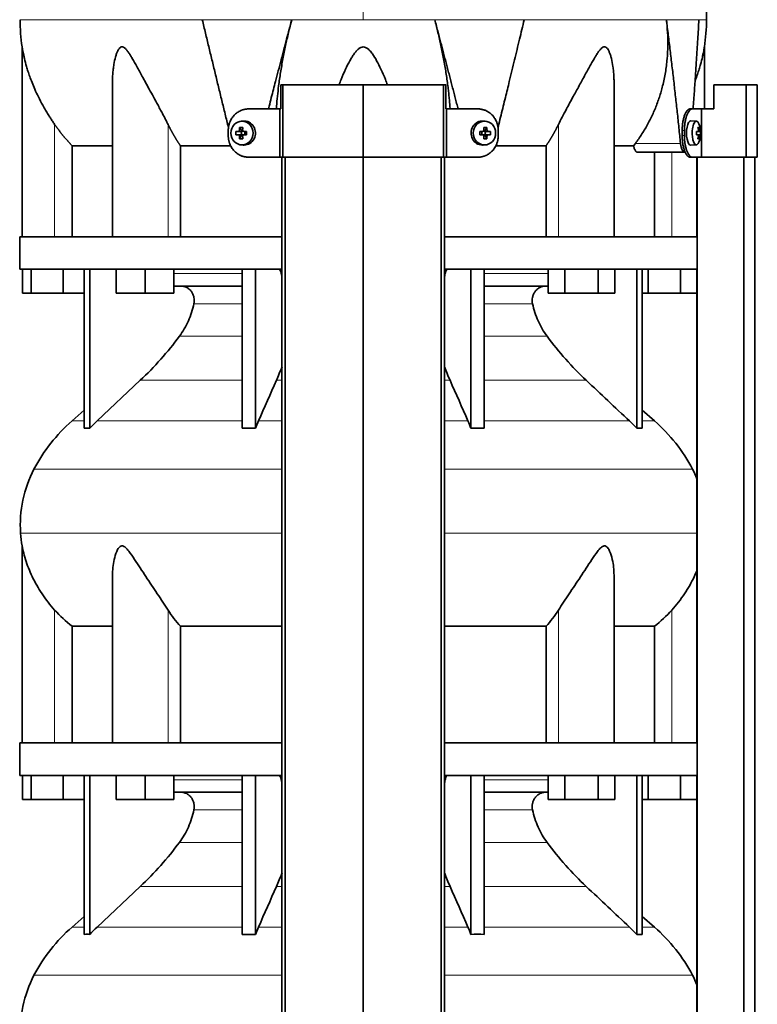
# Model space of a CAD drawing. Header units: millimetres. Extents: x 418 to 1302, y -1347 to 1467.
# Tile 15 of 25: x 425 to 731, y 330 to 739. Entities that reach past the tile are written whole.
import ezdxf

# ---------------------------------------------------------------- set-up
doc = ezdxf.new("R2010")
doc.units = ezdxf.units.MM
for name, color, linetype in [('LOW_334-2', 7, 'Continuous'), ('M5X8_UNI7687', 7, 'Continuous'), ('VSI344-454_TERMI', 7, 'Continuous'), ('VSI344-454_TESTA', 7, 'Continuous'), ('VSI344_DIFFUSORE', 7, 'Continuous')]:
    doc.layers.add(name, color=color, linetype=linetype)

# ---------------------------------------------------------------- blocks, each defined once
blk = doc.blocks.new('SE')
at = {"layer": 'LOW_334-2', "color": 7, "linetype": 'Continuous', "lineweight": 35}
for p, q in [((534.04, 681.59), (534.04, 229.59)), ((535.4, 229.59), (535.4, 681.59)), ((567.75, 229.59), (567.75, 681.59)), ((600.1, 229.59), (600.1, 681.59)), ((601.45, 681.59), (601.45, 229.59)), ((706.18, 681.59), (706.18, 648.59)), ((706.25, 681.59), (706.25, 229.59)), ((725.64, 229.59), (725.64, 681.59)), ((730.18, 229.59), (730.18, 681.59)), ((706.18, 635.09), (706.18, 438.59)), ((706.18, 425.09), (706.18, 229.59))]:
    blk.add_line(p, q, dxfattribs=at)
at = {"layer": 'M5X8_UNI7687', "color": 7, "linetype": 'Continuous', "lineweight": 35}
for p, q in [((517.97, 696.57), (517.12, 696.5)), ((618.38, 696.5), (617.53, 696.57)), ((705.9, 696.52), (703.55, 696.59)), ((514.93, 692.28), (516.78, 692.12)), ((514.93, 690.9), (516.78, 691.05)), ((516.48, 693.92), (517.24, 692.62)), ((516.48, 689.25), (517.24, 690.56)), ((517.18, 691.02), (517.18, 692.15)), ((517.35, 692.34), (517.97, 692.34)), ((518, 690.84), (517.35, 690.84)), ((518.05, 692.32), (518.64, 692.12)), ((518.64, 691.05), (518.05, 690.85)), ((518.59, 692.14), (518.59, 691.03)), ((519.32, 692.28), (518.72, 692.12)), ((519.32, 690.9), (518.72, 691.05)), ((616.17, 692.28), (616.78, 692.12)), ((616.17, 690.9), (616.78, 691.05)), ((616.86, 692.12), (617.45, 692.32)), ((617.45, 690.85), (616.86, 691.05)), ((616.91, 691.03), (616.91, 692.14)), ((617.5, 692.34), (618.15, 692.34)), ((618.15, 690.84), (617.53, 690.84)), ((619.02, 693.92), (618.25, 692.62)), ((619.02, 689.25), (618.25, 690.56)), ((618.32, 692.15), (618.32, 691.02)), ((620.56, 692.28), (618.72, 692.12)), ((620.56, 690.9), (618.72, 691.05)), ((706.02, 692.24), (706.6, 692.3)), ((706.6, 690.88), (706.02, 690.93)), ((707.62, 692.28), (706.03, 692.16)), ((707.62, 690.9), (706.03, 691.01)), ((707.06, 693.92), (706.65, 693.62)), ((517.12, 686.67), (517.97, 686.6)), ((617.53, 686.6), (618.38, 686.67)), ((703.55, 686.59), (705.9, 686.66)), ((707.06, 689.25), (706.65, 689.56))]:
    blk.add_line(p, q, dxfattribs=at)
at = {"layer": 'M5X8_UNI7687', "color": 4, "linetype": 'Continuous', "lineweight": 9}
for p, q in [((516.78, 692.12), (515.92, 692.3)), ((515.92, 690.88), (516.78, 691.05)), ((516.39, 692.8), (517.24, 692.62)), ((517.24, 690.56), (516.39, 690.38)), ((518.19, 692.3), (518.72, 692.12)), ((518.72, 691.05), (518.19, 690.88)), ((616.78, 692.12), (617.3, 692.3)), ((617.3, 690.88), (616.78, 691.05)), ((618.25, 692.62), (619.1, 692.8)), ((619.1, 690.38), (618.25, 690.56)), ((619.57, 692.3), (618.72, 692.12)), ((618.72, 691.05), (619.57, 690.88)), ((706.02, 692.24), (706.6, 692.3)), ((706.6, 690.88), (706.02, 690.93)), ((707.42, 692.3), (706.03, 692.17)), ((706.03, 691), (707.42, 690.88)), ((707.25, 690.38), (706.76, 690.42)), ((706.77, 692.75), (707.25, 692.8))]:
    blk.add_line(p, q, dxfattribs=at)
at = {"layer": 'M5X8_UNI7687', "color": 7, "linetype": 'Continuous', "lineweight": 35}
for centre, radius, start, end in [((697.71, 691.59), 10, 337.7946, 22.2054), ((526.1, 691.59), 11.19, 176.4519, 183.5481), ((485.37, 691.59), 33.96, 358.8317, 1.1683), ((650.12, 691.59), 33.96, 178.8317, 181.1683), ((609.39, 691.59), 11.19, 356.4519, 3.5481), ((698.02, 691.59), 9.62, 355.8727, 4.1273)]:
    blk.add_arc(centre, radius, start, end, dxfattribs=at)
for centre in [(517.47, 691.59), (618.02, 691.59)]:
    blk.add_ellipse(centre, major_axis=(0, -4.93), ratio=0.939693, dxfattribs=at)
for centre, major_axis, ratio, start_param, end_param in [((518.33, 691.59), (0, -5), 0.939693, 0, 3.218028), ((617.17, 691.59), (0, -5), 0.939693, 3.065157, 6.283185), ((703.53, 691.59), (0, 5), 0.34202, 0, 3.151709), ((705.88, 691.59), (0, -4.93), 0.34202, 2.444185, 6.283185), ((520.44, 691.43), (-9.99, 0.3), 0.0819, -1.099374, -0.984815), ((520.44, 691.74), (-9.99, -0.3), 0.0819, 0.984815, 1.099374), ((520.59, 691.59), (0, 10), 0.422618, 1.335108, 1.449667), ((519.69, 688.52), (-8.99, 2.22), 0.549436, -1.223909, -1.074217), ((516.77, 692.62), (0.805, -0.118), 0.613124, 4.809424, 5.327625), ((516.77, 690.55), (0.805, 0.118), 0.613124, 0.95556, 1.473761), ((516.94, 692.59), (0.03, -0.501), 0.939258, 0.461161, 0.987959), ((516.94, 690.59), (0.03, 0.501), 0.939258, 5.295226, 5.822024), ((516.77, 692.62), (0.521, -0.505), 0.511875, 0.559691, 1.077892), ((516.77, 690.55), (0.521, 0.505), 0.511875, 5.205293, 5.723494), ((520.3, 691.59), (0, 10), 0.258819, 1.335108, 1.449667), ((520.44, 691.43), (-9.99, 0.3), 0.0819, -1.456192, -1.341632), ((520.44, 691.74), (-9.99, -0.3), 0.0819, 1.341632, 1.456192), ((518.72, 692.62), (0.052, 0.506), 0.51441, 3.025925, 3.331693), ((518.72, 690.55), (0.052, -0.506), 0.51441, 2.951492, 3.25726), ((615.05, 691.43), (9.99, 0.3), 0.0819, 1.341632, 1.456192), ((615.05, 691.74), (9.99, -0.3), 0.0819, -1.456192, -1.341632), ((616.78, 692.62), (-0.052, 0.506), 0.51441, 2.951492, 3.25726), ((616.78, 690.55), (-0.052, -0.506), 0.51441, 3.025925, 3.331693), ((615.8, 688.52), (8.99, 2.22), 0.549436, 1.074217, 1.223909), ((615.2, 691.59), (0, 10), 0.258819, -1.449667, -1.335108), ((618.72, 692.62), (-0.521, -0.505), 0.511875, 5.205293, 5.723494), ((618.55, 692.59), (-0.03, -0.501), 0.939258, 5.295226, 5.822024), ((618.55, 690.59), (-0.03, 0.501), 0.939258, 0.461161, 0.987959), ((618.72, 690.55), (-0.521, 0.505), 0.511875, 0.559691, 1.077892), ((618.72, 692.62), (-0.805, -0.118), 0.613124, 0.95556, 1.473761), ((618.72, 690.55), (-0.805, 0.118), 0.613124, 4.809424, 5.327625), ((614.91, 691.59), (0, 10), 0.422618, -1.449667, -1.335108), ((615.05, 691.43), (9.99, 0.3), 0.0819, 0.984815, 1.099374), ((615.05, 691.74), (9.99, -0.3), 0.0819, -1.099374, -0.984815), ((697.72, 691.43), (9.97, 0.82), 0.029809, 0.468971, 0.583531), ((700.83, 691.59), (0, -9.26), 0.562348, 1.49595, 1.645642), ((697.72, 691.74), (9.97, -0.82), 0.029809, -0.583531, -0.468971), ((699.78, 688.52), (7.67, 5.19), 0.199978, 0.212267, 0.361959), ((697.77, 691.59), (0, 10), 0.906308, 4.833518, 4.948078), ((697.67, 691.59), (0, 10), 0.965926, 4.833518, 4.948078), ((697.72, 691.43), (9.97, 0.82), 0.029809, 0.112154, 0.226713), ((697.72, 691.74), (9.97, -0.82), 0.029809, -0.226713, -0.112154), ((520.59, 691.59), (0, -10), 0.422618, -1.449667, -1.335108), ((519.69, 694.65), (-8.99, -2.22), 0.549436, 1.074217, 1.223909), ((520.3, 691.59), (0, -10), 0.258819, -1.449667, -1.335108), ((518.33, 691.59), (0, -5), 0.939693, 6.20675, 6.283185), ((617.17, 691.59), (0, -5), 0.939693, 0, 0.076435), ((615.2, 691.59), (0, -10), 0.258819, 1.335108, 1.449667), ((615.8, 694.65), (8.99, -2.22), 0.549436, -1.223909, -1.074217), ((614.91, 691.59), (0, -10), 0.422618, 1.335108, 1.449667), ((705.88, 691.59), (0, -4.93), 0.34202, 0, 0.697408), ((697.77, 691.59), (0, -10), 0.906308, 1.335108, 1.449667), ((699.78, 694.65), (7.67, -5.19), 0.199978, -0.361959, -0.212267), ((697.67, 691.59), (0, -10), 0.965926, 1.335108, 1.449667)]:
    blk.add_ellipse(centre, major_axis=major_axis, ratio=ratio, start_param=start_param, end_param=end_param, dxfattribs=at)
for points in [[(515.92, 692.3), (515.94, 692.3), (515.97, 692.3), (516.01, 692.31), (516.05, 692.32), (516.09, 692.34), (516.13, 692.36), (516.17, 692.38), (516.21, 692.41), (516.24, 692.45), (516.28, 692.48), (516.31, 692.52), (516.33, 692.56), (516.35, 692.61), (516.37, 692.65), (516.38, 692.7), (516.39, 692.74), (516.39, 692.78), (516.39, 692.8)], [(516.39, 690.38), (516.39, 690.4), (516.39, 690.43), (516.38, 690.48), (516.37, 690.52), (516.35, 690.57), (516.33, 690.61), (516.31, 690.65), (516.28, 690.69), (516.24, 690.73), (516.21, 690.76), (516.17, 690.79), (516.13, 690.82), (516.09, 690.84), (516.05, 690.86), (516.01, 690.87), (515.97, 690.88), (515.94, 690.88), (515.92, 690.88)], [(517.73, 692.8), (517.73, 692.78), (517.73, 692.74), (517.73, 692.7), (517.74, 692.65), (517.76, 692.61), (517.77, 692.56), (517.8, 692.52), (517.82, 692.48), (517.86, 692.45), (517.89, 692.41), (517.93, 692.38), (517.97, 692.36), (518.01, 692.34), (518.05, 692.32), (518.1, 692.31), (518.14, 692.3), (518.18, 692.3), (518.19, 692.3)], [(518.19, 690.88), (518.18, 690.88), (518.14, 690.88), (518.1, 690.87), (518.05, 690.86), (518.01, 690.84), (517.97, 690.82), (517.93, 690.79), (517.89, 690.76), (517.86, 690.73), (517.82, 690.69), (517.8, 690.65), (517.77, 690.61), (517.76, 690.57), (517.74, 690.52), (517.73, 690.48), (517.73, 690.43), (517.73, 690.4), (517.73, 690.38)], [(617.3, 692.3), (617.32, 692.3), (617.35, 692.3), (617.4, 692.31), (617.44, 692.32), (617.48, 692.34), (617.52, 692.36), (617.56, 692.38), (617.6, 692.41), (617.64, 692.45), (617.67, 692.48), (617.7, 692.52), (617.72, 692.56), (617.74, 692.61), (617.75, 692.65), (617.76, 692.7), (617.77, 692.74), (617.77, 692.78), (617.77, 692.8)], [(617.77, 690.38), (617.77, 690.4), (617.77, 690.43), (617.76, 690.48), (617.75, 690.52), (617.74, 690.57), (617.72, 690.61), (617.7, 690.65), (617.67, 690.69), (617.64, 690.73), (617.6, 690.76), (617.56, 690.79), (617.52, 690.82), (617.48, 690.84), (617.44, 690.86), (617.4, 690.87), (617.35, 690.88), (617.32, 690.88), (617.3, 690.88)], [(619.1, 692.8), (619.1, 692.78), (619.11, 692.74), (619.12, 692.7), (619.13, 692.65), (619.14, 692.61), (619.16, 692.56), (619.19, 692.52), (619.22, 692.48), (619.25, 692.45), (619.28, 692.41), (619.32, 692.38), (619.36, 692.36), (619.4, 692.34), (619.44, 692.32), (619.48, 692.31), (619.52, 692.3), (619.55, 692.3), (619.57, 692.3)], [(619.57, 690.88), (619.55, 690.88), (619.52, 690.88), (619.48, 690.87), (619.44, 690.86), (619.4, 690.84), (619.36, 690.82), (619.32, 690.79), (619.28, 690.76), (619.25, 690.73), (619.22, 690.69), (619.19, 690.65), (619.16, 690.61), (619.14, 690.57), (619.13, 690.52), (619.12, 690.48), (619.11, 690.43), (619.1, 690.4), (619.1, 690.38)], [(706.6, 692.3), (706.61, 692.3), (706.62, 692.3), (706.64, 692.31), (706.66, 692.32), (706.68, 692.34), (706.7, 692.36), (706.71, 692.38), (706.73, 692.41), (706.74, 692.45), (706.75, 692.48), (706.76, 692.52), (706.77, 692.56), (706.77, 692.61), (706.77, 692.65), (706.77, 692.7), (706.77, 692.74), (706.77, 692.78), (706.77, 692.8)], [(706.77, 690.38), (706.77, 690.4), (706.77, 690.43), (706.77, 690.48), (706.77, 690.52), (706.77, 690.57), (706.77, 690.61), (706.76, 690.65), (706.75, 690.69), (706.74, 690.73), (706.73, 690.76), (706.71, 690.79), (706.7, 690.82), (706.68, 690.84), (706.66, 690.86), (706.64, 690.87), (706.62, 690.88), (706.61, 690.88), (706.6, 690.88)], [(707.25, 692.8), (707.26, 692.78), (707.26, 692.74), (707.27, 692.7), (707.28, 692.65), (707.28, 692.61), (707.29, 692.56), (707.3, 692.52), (707.32, 692.48), (707.33, 692.45), (707.34, 692.41), (707.35, 692.38), (707.36, 692.36), (707.38, 692.34), (707.39, 692.32), (707.4, 692.31), (707.41, 692.3), (707.42, 692.3), (707.42, 692.3)], [(707.42, 690.88), (707.42, 690.88), (707.41, 690.88), (707.4, 690.87), (707.39, 690.86), (707.38, 690.84), (707.36, 690.82), (707.35, 690.79), (707.34, 690.76), (707.33, 690.73), (707.32, 690.69), (707.3, 690.65), (707.29, 690.61), (707.28, 690.57), (707.28, 690.52), (707.27, 690.48), (707.26, 690.43), (707.26, 690.4), (707.25, 690.38)]]:
    blk.add_open_spline(points, degree=3, dxfattribs=at)
at = {"layer": 'VSI344-454_TERMI', "color": 7, "linetype": 'Continuous', "lineweight": 35}
for p, q in [((534.45, 711.59), (533.52, 711.59)), ((533.52, 711.59), (533.52, 701.59)), ((567.75, 711.59), (534.45, 711.59)), ((534.45, 711.59), (534.45, 681.59)), ((601.04, 711.59), (567.75, 711.59)), ((567.75, 711.59), (567.75, 681.59)), ((601.97, 711.59), (601.04, 711.59)), ((601.04, 711.59), (601.04, 681.59)), ((601.97, 711.59), (601.97, 701.59)), ((726.52, 711.59), (713.17, 711.59)), ((713.17, 711.59), (713.17, 701.59)), ((731.19, 711.59), (726.52, 711.59)), ((726.52, 711.59), (726.52, 681.59)), ((731.19, 711.59), (731.19, 681.59)), ((520.15, 701.59), (533.16, 701.59)), ((533.16, 681.59), (533.16, 701.59)), ((533.16, 701.59), (533.52, 701.59)), ((602.33, 701.59), (601.97, 701.59)), ((615.34, 701.59), (602.33, 701.59)), ((602.33, 701.59), (602.33, 681.59)), ((703.26, 701.59), (704.18, 701.59)), ((704.18, 701.59), (708.05, 701.59)), ((708.05, 681.59), (708.05, 701.59)), ((708.05, 701.59), (713.17, 701.59)), ((511.75, 690.59), (511.75, 692.59)), ((623.75, 690.59), (623.75, 692.59)), ((700.03, 690.59), (700.03, 692.59)), ((700.95, 690.59), (700.95, 692.59)), ((520.15, 681.59), (533.16, 681.59)), ((534.45, 681.59), (533.16, 681.59)), ((567.75, 681.59), (534.45, 681.59)), ((601.04, 681.59), (567.75, 681.59)), ((602.33, 681.59), (601.04, 681.59)), ((615.34, 681.59), (602.33, 681.59)), ((704.18, 681.59), (703.26, 681.59)), ((704.18, 681.59), (708.05, 681.59)), ((726.52, 681.59), (708.05, 681.59)), ((731.19, 681.59), (726.52, 681.59))]:
    blk.add_line(p, q, dxfattribs=at)
at = {"layer": 'VSI344-454_TERMI', "color": 4, "linetype": 'Continuous', "lineweight": 9}
for p, q in [((700.03, 692.59), (700.95, 692.59)), ((700.95, 690.59), (700.03, 690.59))]:
    blk.add_line(p, q, dxfattribs=at)
at = {"layer": 'VSI344-454_TERMI', "color": 7, "linetype": 'Continuous', "lineweight": 35}
for points, knots in [([(520.15, 701.59), (520.06, 701.59), (519.87, 701.59), (519.59, 701.57), (519.32, 701.55), (519.04, 701.51), (518.77, 701.47), (518.5, 701.42), (518.23, 701.36), (517.96, 701.28), (517.69, 701.2), (517.43, 701.11), (517.17, 701.01), (516.74, 700.83), (516.16, 700.54), (515.45, 700.09), (514.79, 699.56), (514.18, 698.96), (513.63, 698.31), (513.14, 697.6), (512.72, 696.84), (512.41, 696.13), (512.18, 695.48), (512.02, 694.92), (511.9, 694.35), (511.81, 693.77), (511.76, 693.18), (511.75, 692.79), (511.75, 692.59)], [0, 0, 0, 0, 0.021018, 0.041934, 0.062771, 0.083551, 0.104296, 0.125029, 0.145772, 0.166549, 0.18738, 0.20829, 0.2293, 0.250431, 0.312491, 0.374707, 0.437523, 0.500061, 0.56259, 0.62542, 0.687635, 0.749712, 0.791848, 0.833577, 0.875076, 0.916525, 0.958107, 1, 1, 1, 1]), ([(623.75, 692.59), (623.75, 692.69), (623.74, 692.88), (623.73, 693.18), (623.71, 693.47), (623.68, 693.77), (623.64, 694.06), (623.59, 694.34), (623.53, 694.63), (623.47, 694.92), (623.39, 695.2), (623.31, 695.48), (623.22, 695.76), (623.05, 696.22), (622.78, 696.84), (622.36, 697.6), (621.87, 698.31), (621.32, 698.96), (620.7, 699.56), (620.04, 700.09), (619.34, 700.54), (618.67, 700.88), (618.07, 701.12), (617.54, 701.29), (617, 701.42), (616.45, 701.52), (615.9, 701.58), (615.53, 701.58), (615.34, 701.59)], [0, 0, 0, 0, 0.020997, 0.041894, 0.062713, 0.083478, 0.10421, 0.124932, 0.145667, 0.166438, 0.187266, 0.208174, 0.229186, 0.250321, 0.31238, 0.374613, 0.43743, 0.499972, 0.562502, 0.625326, 0.687533, 0.749602, 0.791735, 0.83347, 0.874983, 0.916456, 0.958069, 1, 1, 1, 1]), ([(700.03, 692.59), (700.03, 692.69), (700.03, 692.88), (700.04, 693.18), (700.05, 693.47), (700.06, 693.77), (700.08, 694.06), (700.1, 694.34), (700.12, 694.63), (700.15, 694.92), (700.18, 695.2), (700.22, 695.48), (700.25, 695.76), (700.32, 696.22), (700.44, 696.84), (700.61, 697.6), (700.81, 698.31), (701.03, 698.96), (701.27, 699.56), (701.53, 700.09), (701.8, 700.54), (702.05, 700.88), (702.28, 701.12), (702.48, 701.29), (702.67, 701.42), (702.87, 701.52), (703.06, 701.58), (703.19, 701.58), (703.26, 701.59)], [0, 0, 0, 0, 0.020997, 0.041894, 0.062714, 0.083478, 0.10421, 0.124932, 0.145667, 0.166438, 0.187266, 0.208175, 0.229186, 0.250321, 0.312381, 0.374613, 0.43743, 0.499971, 0.5625, 0.625324, 0.687531, 0.7496, 0.791733, 0.833468, 0.874982, 0.916455, 0.958068, 1, 1, 1, 1]), ([(704.18, 701.59), (704.15, 701.59), (704.09, 701.59), (703.99, 701.57), (703.89, 701.55), (703.79, 701.51), (703.69, 701.47), (703.6, 701.42), (703.5, 701.36), (703.4, 701.28), (703.3, 701.2), (703.2, 701.11), (703.11, 701.01), (702.95, 700.83), (702.73, 700.54), (702.45, 700.09), (702.19, 699.56), (701.95, 698.96), (701.73, 698.31), (701.53, 697.6), (701.36, 696.84), (701.23, 696.13), (701.14, 695.48), (701.07, 694.92), (701.02, 694.35), (700.98, 693.77), (700.96, 693.18), (700.96, 692.79), (700.95, 692.59)], [0, 0, 0, 0, 0.021018, 0.041934, 0.062771, 0.083551, 0.104296, 0.125029, 0.145772, 0.166549, 0.18738, 0.20829, 0.2293, 0.250431, 0.312491, 0.374707, 0.437523, 0.500061, 0.56259, 0.62542, 0.687635, 0.749712, 0.791848, 0.833577, 0.875076, 0.916525, 0.958107, 1, 1, 1, 1]), ([(511.75, 690.59), (511.75, 690.49), (511.75, 690.29), (511.76, 690), (511.79, 689.7), (511.82, 689.41), (511.86, 689.12), (511.9, 688.83), (511.96, 688.55), (512.03, 688.26), (512.1, 687.98), (512.19, 687.7), (512.28, 687.42), (512.44, 686.96), (512.72, 686.34), (513.14, 685.58), (513.63, 684.87), (514.18, 684.21), (514.79, 683.62), (515.45, 683.09), (516.16, 682.64), (516.82, 682.3), (517.43, 682.06), (517.96, 681.89), (518.5, 681.75), (519.04, 681.66), (519.59, 681.6), (519.97, 681.59), (520.15, 681.59)], [0, 0, 0, 0, 0.020997, 0.041894, 0.062713, 0.083478, 0.10421, 0.124932, 0.145667, 0.166438, 0.187266, 0.208174, 0.229186, 0.250321, 0.31238, 0.374613, 0.43743, 0.499972, 0.562502, 0.625326, 0.687533, 0.749602, 0.791735, 0.83347, 0.874983, 0.916456, 0.958069, 1, 1, 1, 1]), ([(615.34, 681.59), (615.44, 681.59), (615.62, 681.59), (615.9, 681.61), (616.18, 681.63), (616.45, 681.66), (616.73, 681.71), (617, 681.76), (617.27, 681.82), (617.53, 681.89), (617.8, 681.97), (618.06, 682.06), (618.33, 682.16), (618.75, 682.34), (619.34, 682.64), (620.04, 683.09), (620.7, 683.62), (621.32, 684.21), (621.87, 684.87), (622.36, 685.58), (622.78, 686.34), (623.09, 687.05), (623.31, 687.69), (623.47, 688.26), (623.59, 688.83), (623.68, 689.41), (623.74, 690), (623.74, 690.39), (623.75, 690.59)], [0, 0, 0, 0, 0.021018, 0.041934, 0.062771, 0.083551, 0.104296, 0.125029, 0.145772, 0.166549, 0.18738, 0.20829, 0.2293, 0.250431, 0.312491, 0.374707, 0.437523, 0.500061, 0.56259, 0.62542, 0.687635, 0.749712, 0.791848, 0.833577, 0.875076, 0.916525, 0.958107, 1, 1, 1, 1]), ([(703.26, 681.59), (703.23, 681.59), (703.16, 681.59), (703.06, 681.61), (702.97, 681.63), (702.87, 681.66), (702.77, 681.71), (702.67, 681.76), (702.57, 681.82), (702.48, 681.89), (702.38, 681.97), (702.28, 682.06), (702.18, 682.16), (702.02, 682.34), (701.8, 682.64), (701.53, 683.09), (701.27, 683.62), (701.03, 684.21), (700.81, 684.87), (700.61, 685.58), (700.44, 686.34), (700.31, 687.05), (700.21, 687.69), (700.15, 688.26), (700.1, 688.83), (700.06, 689.41), (700.04, 690), (700.03, 690.39), (700.03, 690.59)], [0, 0, 0, 0, 0.021018, 0.041935, 0.062772, 0.083552, 0.104298, 0.125031, 0.145774, 0.166551, 0.187383, 0.208292, 0.229302, 0.250433, 0.312493, 0.374709, 0.437524, 0.500062, 0.56259, 0.62542, 0.687635, 0.749712, 0.791848, 0.833577, 0.875075, 0.916525, 0.958107, 1, 1, 1, 1]), ([(700.95, 690.59), (700.95, 690.49), (700.96, 690.29), (700.96, 690), (700.97, 689.7), (700.98, 689.41), (701, 689.12), (701.02, 688.83), (701.04, 688.55), (701.07, 688.26), (701.1, 687.98), (701.14, 687.7), (701.18, 687.42), (701.25, 686.96), (701.36, 686.34), (701.53, 685.58), (701.73, 684.87), (701.95, 684.21), (702.19, 683.62), (702.45, 683.09), (702.73, 682.64), (702.98, 682.3), (703.2, 682.06), (703.4, 681.89), (703.59, 681.75), (703.79, 681.66), (703.99, 681.6), (704.12, 681.59), (704.18, 681.59)], [0, 0, 0, 0, 0.020997, 0.041894, 0.062713, 0.083478, 0.10421, 0.124932, 0.145667, 0.166438, 0.187266, 0.208174, 0.229186, 0.250321, 0.31238, 0.374613, 0.43743, 0.499972, 0.562502, 0.625326, 0.687533, 0.749602, 0.791735, 0.83347, 0.874983, 0.916456, 0.958069, 1, 1, 1, 1])]:
    blk.add_open_spline(points, degree=3, knots=knots, dxfattribs=at)
at = {"layer": 'VSI344-454_TESTA', "color": 4, "linetype": 'Continuous', "lineweight": 9}
for p, q in [((567.75, 875.04), (567.75, 738.62)), ((538.08, 738.62), (500.98, 738.62)), ((634.52, 738.62), (597.41, 738.62)), ((706.98, 738.62), (693.47, 738.62)), ((439.75, 648.59), (439.75, 695.16)), ((486.78, 648.59), (486.78, 695.16)), ((648.71, 648.59), (648.71, 695.16)), ((680.61, 687.29), (699.35, 687.29)), ((695.75, 648.59), (695.75, 683.59))]:
    blk.add_line(p, q, dxfattribs=at)
at = {"layer": 'VSI344-454_TESTA', "color": 7, "linetype": 'Continuous', "lineweight": 35}
for p, q in [((426.25, 727.35), (426.25, 648.59)), ((709.25, 701.59), (709.25, 727.35)), ((463.74, 712.96), (463.74, 648.59)), ((671.76, 648.59), (671.76, 712.96)), ((679.88, 686.29), (680.61, 687.29)), ((447, 686.29), (447, 648.59)), ((512.76, 686.29), (491.91, 686.29)), ((491.91, 686.29), (491.91, 648.59)), ((643.58, 686.29), (622.73, 686.29)), ((643.58, 686.29), (643.58, 648.59)), ((679.88, 686.29), (671.87, 686.29)), ((681.52, 683.59), (701.11, 683.59)), ((688.49, 683.59), (688.49, 648.59))]:
    blk.add_line(p, q, dxfattribs=at)
for centre, start, end in [((501.71, 738.71), 180.0677, 188.5932), ((633.79, 738.71), 351.4074, 359.9323)]:
    blk.add_arc(centre, 76.32, start, end, dxfattribs=at)
for points, degree, knots in [([(710.08, 738.62), (710.05, 743.01), (709.98, 750.82), (709.74, 763.97), (709.22, 777.27), (708.31, 790.72), (706.82, 804.2), (704.76, 816.2), (702.21, 826.67), (699.34, 835.52), (695.96, 844.09), (692.23, 852.37), (688.57, 860.35), (685.29, 868.02), (683.82, 872.64), (683.05, 875.1)], 3, [0, 0, 0, 0, 0.084989, 0.179504, 0.274618, 0.37022, 0.466389, 0.563606, 0.629682, 0.695896, 0.761642, 0.826108, 0.888953, 0.950047, 1, 1, 1, 1]), ([(528.41, 701.59), (528.5, 701.97), (528.91, 703.53), (529.61, 706.23), (530.49, 709.64), (531.84, 714.86), (533.65, 721.79), (535.9, 730.34), (537.37, 735.9), (538.08, 738.62)], 3, [0.2784568, 0.2784568, 0.2784568, 0.2784568, 0.3008671, 0.3697767, 0.4361634, 0.5000272, 0.6747049, 0.8413625, 1, 1, 1, 1]), ([(538.08, 738.62), (537.85, 737.74), (537.39, 735.96), (536.74, 733.29), (536.11, 730.58), (535.51, 727.85), (534.94, 725.09), (534.4, 722.32), (533.9, 719.53), (533.44, 716.74), (533.02, 713.94), (532.57, 710.63), (532.14, 706.85), (531.86, 703.68), (531.73, 701.93), (531.71, 701.55)], 3, [0, 0, 0, 0, 0.047428, 0.0954655, 0.1441115, 0.1933651, 0.2432253, 0.2936913, 0.3447621, 0.3964371, 0.4487155, 0.5015965, 0.5840144, 0.6666893, 0.6897009, 0.6897009, 0.6897009, 0.6897009]), ([(603.78, 701.58), (603.78, 701.7), (603.72, 702.57), (603.59, 704.19), (603.38, 706.48), (603.13, 708.8), (602.72, 712.2), (602.08, 716.69), (601.12, 722.28), (600.01, 727.81), (598.79, 733.25), (597.87, 736.84), (597.41, 738.62)], 3, [0.3109182, 0.3109182, 0.3109182, 0.3109182, 0.3183027, 0.3634614, 0.4085429, 0.4535475, 0.4984754, 0.6036235, 0.7063566, 0.8066685, 0.9045521, 1, 1, 1, 1]), ([(623.64, 693.82), (623.76, 694.3), (624.19, 696.05), (624.92, 699.03), (625.82, 702.7), (626.69, 706.23), (627.52, 709.64), (628.79, 714.86), (630.47, 721.79), (632.54, 730.34), (633.87, 735.9), (634.52, 738.62)], 3, [0.1270495, 0.1270495, 0.1270495, 0.1270495, 0.1554786, 0.2294336, 0.3008657, 0.369775, 0.4361614, 0.5000249, 0.6746983, 0.8413566, 1, 1, 1, 1]), ([(680.61, 687.29), (681.08, 687.94), (682.04, 689.23), (683.37, 691.24), (684.64, 693.29), (685.82, 695.39), (686.93, 697.53), (687.96, 699.71), (688.92, 701.94), (689.79, 704.19), (690.58, 706.48), (691.3, 708.8), (692.21, 712.2), (693.15, 716.69), (693.86, 722.28), (694.13, 727.81), (694.04, 733.25), (693.66, 736.84), (693.47, 738.62)], 3, [0, 0, 0, 0, 0.045711, 0.091341, 0.136891, 0.182361, 0.227753, 0.273067, 0.318303, 0.363461, 0.408543, 0.453548, 0.498475, 0.603623, 0.706357, 0.806668, 0.904552, 1, 1, 1, 1]), ([(704.56, 701.59), (704.59, 701.97), (704.7, 703.53), (704.9, 706.23), (705.14, 709.64), (705.5, 714.86), (705.97, 721.79), (706.5, 730.34), (706.82, 735.9), (706.98, 738.62)], 3, [0.2784556, 0.2784556, 0.2784556, 0.2784556, 0.3008657, 0.369775, 0.4361614, 0.5000249, 0.6746983, 0.8413566, 1, 1, 1, 1]), ([(439.75, 695.16), (439.45, 695.6), (438.84, 696.48), (437.94, 697.85), (436.95, 699.4), (435.9, 701.16), (434.51, 703.6), (433.01, 706.48), (431.55, 709.64), (430.38, 712.46), (429.45, 714.96), (428.7, 717.17), (427.94, 719.68), (427.35, 721.93), (426.9, 723.91), (426.64, 725.15), (426.44, 726.19), (426.3, 726.99), (426.25, 727.31), (426.25, 727.33), (426.25, 727.32)], 3, [0, 0, 0, 0, 0.020247, 0.0413012, 0.0631676, 0.0911499, 0.1206822, 0.1725651, 0.2189806, 0.2600001, 0.2962057, 0.3283254, 0.3570821, 0.4069553, 0.4285992, 0.4484587, 0.4665056, 0.4826091, 0.4971306, 0.5000368, 0.5000368, 0.5000368, 0.5000368]), ([(486.78, 695.16), (486.57, 695.6), (486.13, 696.48), (485.42, 697.85), (484.61, 699.4), (483.68, 701.16), (482.36, 703.6), (480.78, 706.48), (479.05, 709.64), (477.51, 712.46), (476.15, 714.96), (474.94, 717.17), (473.56, 719.68), (472.3, 721.93), (471.11, 723.91), (470.29, 725.15), (469.5, 726.19), (468.7, 726.99), (467.86, 727.41), (467.04, 727.22), (466.4, 726.56), (465.87, 725.64), (465.4, 724.5), (464.81, 722.64), (464.35, 720.47), (464, 717.99), (463.81, 715.82), (463.74, 714.11), (463.74, 713.15), (463.74, 712.96)], 3, [0, 0, 0, 0, 0.020247, 0.0413012, 0.0631676, 0.0911499, 0.1206822, 0.1725651, 0.2189806, 0.2600001, 0.2962057, 0.3283254, 0.3570821, 0.4069553, 0.4285992, 0.4484587, 0.4665056, 0.4826091, 0.4971306, 0.5113122, 0.5266668, 0.543344, 0.562023, 0.5826937, 0.6304427, 0.6595254, 0.6923195, 0.7261108, 0.7344062, 0.7344062, 0.7344062, 0.7344062]), ([(577.81, 711.59), (577.53, 712.35), (576.7, 714.53), (575.24, 717.88), (573.46, 721.43), (571.88, 724.04), (570.63, 725.64), (569.68, 726.56), (568.82, 727.15), (567.74, 727.41), (566.67, 727.14), (565.71, 726.48), (564.78, 725.54), (563.91, 724.41), (563.02, 723.06), (561.8, 720.97), (560.24, 717.86), (558.79, 714.51), (557.96, 712.34), (557.69, 711.59)], 3, [0.2456134, 0.2456134, 0.2456134, 0.2456134, 0.2789295, 0.3409942, 0.392778, 0.4359518, 0.4604978, 0.4716154, 0.4871189, 0.5000341, 0.5129562, 0.5284792, 0.5444389, 0.5641957, 0.583938, 0.6074587, 0.6593255, 0.7214848, 0.7543968, 0.7543968, 0.7543968, 0.7543968]), ([(671.76, 712.96), (671.76, 713.66), (671.72, 715.09), (671.58, 717.17), (671.28, 719.68), (670.85, 721.93), (670.3, 723.91), (669.85, 725.15), (669.33, 726.19), (668.73, 726.99), (667.99, 727.41), (667.13, 727.22), (666.33, 726.56), (665.55, 725.64), (664.76, 724.5), (663.61, 722.64), (662.37, 720.47), (661.01, 717.99), (659.82, 715.82), (658.58, 713.54), (656.91, 710.49), (655.17, 707.31), (653.4, 704.08), (651.86, 701.24), (650.27, 698.27), (649.22, 696.17), (648.71, 695.16)], 3, [0.2656245, 0.2656245, 0.2656245, 0.2656245, 0.2962057, 0.3283254, 0.3570821, 0.4069553, 0.4285992, 0.4484587, 0.4665056, 0.4826091, 0.4971306, 0.5113122, 0.5266668, 0.543344, 0.562023, 0.5826937, 0.6304427, 0.6595254, 0.6923195, 0.7261108, 0.7592332, 0.8259403, 0.8657684, 0.9022453, 0.9533075, 1, 1, 1, 1]), ([(709.25, 727.32), (709.25, 727.32), (709.22, 727.18), (709.12, 726.56), (708.95, 725.64), (708.72, 724.5), (708.32, 722.64), (707.77, 720.47), (707.05, 717.99), (706.35, 715.82), (705.76, 714.19), (705.43, 713.32), (705.39, 713.22)], 3, [0.5000365, 0.5000365, 0.5000365, 0.5000365, 0.5113122, 0.5266668, 0.543344, 0.562023, 0.5826937, 0.6304427, 0.6595254, 0.6923195, 0.7261108, 0.7306461, 0.7306461, 0.7306461, 0.7306461]), ([(447, 686.29), (445, 688.39), (443.19, 690.61), (441.38, 692.82), (439.75, 695.16)], 2, [0, 0, 0, 0.5, 0.5, 1, 1, 1]), ([(491.91, 686.29), (490.5, 688.39), (489.22, 690.61), (487.94, 692.82), (486.78, 695.16)], 2, [0, 0, 0, 0.5, 0.5, 1, 1, 1]), ([(648.71, 695.16), (647.55, 692.82), (646.28, 690.61), (645, 688.39), (643.58, 686.29)], 2, [0, 0, 0, 0.5, 0.5, 1, 1, 1]), ([(699.35, 687.29), (699.36, 687.22), (699.37, 687.07), (699.4, 686.84), (699.44, 686.63), (699.47, 686.42), (699.51, 686.21), (699.56, 686.01), (699.64, 685.64), (699.79, 685.15), (700.01, 684.6), (700.27, 684.16), (700.5, 683.89), (700.68, 683.73), (700.83, 683.65), (700.97, 683.6), (701.07, 683.59), (701.11, 683.59)], 3, [0, 0, 0, 0, 0.036137, 0.072006, 0.107687, 0.143258, 0.1788, 0.214393, 0.250117, 0.375419, 0.499764, 0.624342, 0.749875, 0.812239, 0.874428, 0.936872, 1, 1, 1, 1]), ([(447, 686.29), (447.63, 686.29), (448.66, 686.29), (451.5, 686.29), (453.31, 686.29), (457.68, 686.29), (460.23, 686.29), (463.29, 686.29), (463.46, 686.29), (463.63, 686.29)], 3, [0, 0, 0, 0, 0.25, 0.25, 0.5, 0.5, 0.75, 0.75, 0.764371, 0.764371, 0.764371, 0.764371]), ([(681.52, 683.59), (681.49, 683.59), (681.44, 683.59), (681.36, 683.61), (681.28, 683.63), (681.2, 683.67), (681.12, 683.71), (680.99, 683.81), (680.8, 683.98), (680.58, 684.3), (680.37, 684.69), (680.21, 685.08), (680.1, 685.42), (680.02, 685.7), (679.94, 685.99), (679.9, 686.19), (679.88, 686.29)], 3, [0, 0, 0, 0, 0.041685, 0.083129, 0.124417, 0.165635, 0.206869, 0.248205, 0.373034, 0.498358, 0.621809, 0.745536, 0.809628, 0.873199, 0.936554, 1, 1, 1, 1])]:
    blk.add_open_spline(points, degree=degree, knots=knots, dxfattribs=at)
at = {"layer": 'VSI344-454_TESTA', "color": 4, "linetype": 'Continuous', "lineweight": 9}
for points, weights in [([(425.39, 738.62), (425.39, 738.62), (457.41, 738.62), (500.98, 738.62)], [0.630185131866, 0.663633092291, 0.786904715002, 1]), ([(538.08, 738.62), (547.84, 738.62), (557.77, 738.62), (567.75, 738.62)], [1, 0.996331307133, 0.996331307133, 1])]:
    blk.add_rational_spline(points, weights, degree=3, dxfattribs=at)
at = {"layer": 'VSI344-454_TESTA', "color": 7, "linetype": 'Continuous', "lineweight": 35}
for points in [[(511.85, 693.85), (506.3, 716.32), (500.98, 738.62)], [(607.09, 701.59), (602.29, 720.16), (597.41, 738.62)], [(699.35, 687.29), (696.71, 713.07), (693.47, 738.62)]]:
    blk.add_open_spline(points, degree=2, dxfattribs=at)
at = {"layer": 'VSI344-454_TESTA', "color": 4, "linetype": 'Continuous', "lineweight": 9}
for points in [[(597.41, 738.62), (587.67, 738.62), (577.71, 738.62), (567.75, 738.62)], [(710.1, 738.62), (710.1, 738.62), (709.05, 738.62), (706.98, 738.62)]]:
    blk.add_open_spline(points, degree=3, dxfattribs=at)
blk.add_open_spline([(693.47, 738.62), (690.16, 738.62), (686.39, 738.62), (678.01, 738.62), (673.39, 738.62), (663.42, 738.62), (658.06, 738.62), (646.73, 738.62), (640.75, 738.62), (634.52, 738.62)], degree=3, knots=[0, 0, 0, 0, 0.25, 0.25, 0.5, 0.5, 0.75, 0.75, 1, 1, 1, 1], dxfattribs=at)
at = {"layer": 'VSI344_DIFFUSORE', "color": 7, "linetype": 'Continuous', "lineweight": 35}
for p, q in [((534.04, 648.59), (425.25, 648.59)), ((425.25, 648.59), (425.25, 635.09)), ((706.24, 648.59), (601.45, 648.59)), ((706.24, 648.59), (706.24, 635.09)), ((534.04, 635.09), (425.25, 635.09)), ((426.36, 625.09), (426.36, 635.09)), ((429.95, 625.09), (429.95, 635.09)), ((443.33, 625.09), (443.33, 635.09)), ((452.04, 569.13), (452.04, 635.09)), ((454.33, 569.13), (454.33, 635.09)), ((465.24, 625.09), (465.24, 635.09)), ((477.24, 625.09), (477.24, 635.09)), ((489.24, 625.09), (489.24, 635.09)), ((517.52, 569.13), (517.52, 635.09)), ((523.07, 569.13), (523.07, 635.09)), ((706.24, 635.09), (601.45, 635.09)), ((612.43, 569.13), (612.43, 635.09)), ((617.97, 569.13), (617.97, 635.09)), ((644.4, 625.09), (644.4, 635.09)), ((651.33, 625.09), (651.33, 635.09)), ((665.18, 625.09), (665.18, 635.09)), ((672.11, 625.09), (672.11, 635.09)), ((681.16, 569.13), (681.16, 635.09)), ((683.46, 569.13), (683.46, 635.09)), ((685.95, 625.09), (685.95, 635.09)), ((699.33, 625.09), (699.33, 635.09)), ((429.95, 625.09), (426.36, 625.09)), ((443.33, 625.09), (429.95, 625.09)), ((452.04, 625.09), (443.33, 625.09)), ((477.24, 625.09), (465.24, 625.09)), ((489.24, 625.09), (477.24, 625.09)), ((517.52, 628.09), (489.24, 628.09)), ((644.4, 628.09), (617.97, 628.09)), ((651.33, 625.09), (644.4, 625.09)), ((665.18, 625.09), (651.33, 625.09)), ((672.11, 625.09), (665.18, 625.09)), ((685.95, 625.09), (683.46, 625.09)), ((699.33, 625.09), (685.95, 625.09)), ((706.18, 625.09), (699.33, 625.09)), ((475.26, 588.99), (457.33, 572.14)), ((452.04, 576.55), (446.95, 572.14)), ((688.54, 572.14), (683.46, 576.55)), ((523.07, 569.13), (524.31, 572.14)), ((678.16, 572.14), (681.16, 569.13)), ((517.52, 569.13), (523.07, 569.13)), ((681.16, 569.13), (683.46, 569.13)), ((426.25, 520.27), (426.25, 438.59)), ((463.74, 508.08), (463.74, 438.59)), ((671.76, 438.59), (671.76, 508.1)), ((447, 486.96), (463.74, 486.96)), ((447, 438.59), (447, 486.96)), ((491.91, 486.96), (534.04, 486.96)), ((491.91, 438.59), (491.91, 486.96)), ((601.45, 486.96), (643.58, 486.96)), ((643.58, 486.96), (643.58, 438.59)), ((671.76, 486.96), (688.49, 486.96)), ((688.49, 486.96), (688.49, 438.59)), ((534.04, 438.59), (425.25, 438.59)), ((425.25, 438.59), (425.25, 425.09)), ((706.24, 438.59), (601.45, 438.59)), ((706.24, 438.59), (706.24, 425.09)), ((534.04, 425.09), (425.25, 425.09)), ((426.36, 415.09), (426.36, 425.09)), ((429.95, 415.09), (429.95, 425.09)), ((443.33, 415.09), (443.33, 425.09)), ((452.04, 359.13), (452.04, 425.09)), ((454.33, 359.13), (454.33, 425.09)), ((465.24, 415.09), (465.24, 425.09)), ((477.24, 415.09), (477.24, 425.09)), ((489.24, 415.09), (489.24, 425.09)), ((517.52, 359.13), (517.52, 425.09)), ((523.07, 359.13), (523.07, 425.09)), ((706.24, 425.09), (601.45, 425.09)), ((612.43, 359.13), (612.43, 425.09)), ((617.97, 359.13), (617.97, 425.09)), ((644.4, 415.09), (644.4, 425.09)), ((651.33, 415.09), (651.33, 425.09)), ((665.18, 415.09), (665.18, 425.09)), ((672.11, 415.09), (672.11, 425.09)), ((681.16, 359.13), (681.16, 425.09)), ((683.46, 359.13), (683.46, 425.09)), ((685.95, 415.09), (685.95, 425.09)), ((699.33, 415.09), (699.33, 425.09)), ((517.52, 418.09), (489.24, 418.09)), ((644.4, 418.09), (617.97, 418.09)), ((429.95, 415.09), (426.36, 415.09)), ((443.33, 415.09), (429.95, 415.09)), ((452.04, 415.09), (443.33, 415.09)), ((477.24, 415.09), (465.24, 415.09)), ((489.24, 415.09), (477.24, 415.09)), ((651.33, 415.09), (644.4, 415.09)), ((665.18, 415.09), (651.33, 415.09)), ((672.11, 415.09), (665.18, 415.09)), ((685.95, 415.09), (683.46, 415.09)), ((699.33, 415.09), (685.95, 415.09)), ((706.18, 415.09), (699.33, 415.09)), ((475.26, 378.99), (457.33, 362.14)), ((452.04, 366.55), (446.95, 362.14)), ((688.54, 362.14), (683.46, 366.55)), ((523.07, 359.13), (524.31, 362.14)), ((678.16, 362.14), (681.16, 359.13)), ((517.52, 359.13), (523.07, 359.13)), ((681.16, 359.13), (683.46, 359.13))]:
    blk.add_line(p, q, dxfattribs=at)
at = {"layer": 'VSI344_DIFFUSORE', "color": 4, "linetype": 'Continuous', "lineweight": 9}
for p, q in [((489.24, 633.3), (517.52, 633.3)), ((533.74, 633.3), (534.04, 633.3)), ((601.45, 633.3), (601.76, 633.3)), ((617.97, 633.3), (644.4, 633.3)), ((517.52, 620.75), (497.52, 620.75)), ((637.97, 620.75), (617.97, 620.75)), ((491.51, 607.29), (517.52, 607.29)), ((617.97, 607.29), (643.99, 607.29)), ((475.26, 588.99), (517.52, 588.99)), ((531.73, 588.99), (534.04, 588.99)), ((601.45, 588.99), (603.76, 588.99)), ((617.97, 588.99), (660.24, 588.99)), ((446.95, 572.14), (452.04, 572.14)), ((457.33, 572.14), (517.52, 572.14)), ((524.31, 572.14), (534.04, 572.14)), ((601.45, 572.14), (611.19, 572.14)), ((678.16, 572.14), (617.97, 572.14)), ((683.46, 572.14), (688.54, 572.14)), ((534.04, 552.14), (431.17, 552.14)), ((704.32, 552.14), (601.45, 552.14)), ((425.62, 525.59), (534.04, 525.59)), ((601.45, 525.59), (706.18, 525.59)), ((439.75, 438.59), (439.75, 493.69)), ((486.78, 438.59), (486.78, 493.69)), ((648.71, 438.59), (648.71, 493.69)), ((695.75, 438.59), (695.75, 493.69)), ((489.24, 423.3), (517.52, 423.3)), ((533.74, 423.3), (534.04, 423.3)), ((601.45, 423.3), (601.76, 423.3)), ((617.97, 423.3), (644.4, 423.3)), ((517.52, 410.75), (497.52, 410.75)), ((637.97, 410.75), (617.97, 410.75)), ((491.51, 397.29), (517.52, 397.29)), ((617.97, 397.29), (643.99, 397.29)), ((475.26, 378.99), (517.52, 378.99)), ((531.73, 378.99), (534.04, 378.99)), ((601.45, 378.99), (603.76, 378.99)), ((617.97, 378.99), (660.24, 378.99)), ((452.04, 362.14), (446.95, 362.14)), ((457.33, 362.14), (517.52, 362.14)), ((524.31, 362.14), (534.04, 362.14)), ((601.45, 362.14), (611.19, 362.14)), ((678.16, 362.14), (617.97, 362.14)), ((683.46, 362.14), (688.54, 362.14)), ((534.04, 342.14), (431.17, 342.14)), ((704.32, 342.14), (601.45, 342.14))]:
    blk.add_line(p, q, dxfattribs=at)
at = {"layer": 'VSI344_DIFFUSORE', "color": 7, "linetype": 'Continuous', "lineweight": 35}
for centre, radius, start, end in [((491.92, 520.41), 68.53, 131, 152.418), ((643.58, 520.41), 68.53, 27.582, 49), ((475.42, 529.03), 49.92, 152.418, 183.9452), ((660.07, 529.03), 49.92, 22.5431, 27.582), ((478.99, 529.27), 53.5, 183.9452, 189.69), ((491.92, 310.41), 68.53, 131, 152.418), ((643.58, 310.41), 68.53, 27.582, 49), ((475.42, 319.03), 49.92, 152.418, 183.9452), ((660.07, 319.03), 49.92, 22.5431, 27.582)]:
    blk.add_arc(centre, radius, start, end, dxfattribs=at)
for points, knots in [([(532.67, 635.09), (532.72, 635.09), (532.78, 635.08), (532.89, 635.04), (532.94, 635.01), (533.1, 634.88), (533.21, 634.76), (533.4, 634.45), (533.48, 634.25), (533.59, 633.93), (533.62, 633.81), (533.69, 633.56), (533.71, 633.44), (533.74, 633.3)], [0, 0, 0, 0, 0.125, 0.125, 0.25, 0.25, 0.5, 0.5, 0.75, 0.75, 0.875, 0.875, 1, 1, 1, 1]), ([(534.03, 631.97), (534.01, 632.04), (533.99, 632.12), (533.88, 632.55), (533.8, 632.92), (533.74, 633.3)], [0.8491188, 0.8491188, 0.8491188, 0.8491188, 0.875, 0.875, 1, 1, 1, 1]), ([(601.47, 631.97), (601.49, 632.04), (601.5, 632.12), (601.61, 632.55), (601.69, 632.92), (601.76, 633.3)], [0.8491188, 0.8491188, 0.8491188, 0.8491188, 0.875, 0.875, 1, 1, 1, 1]), ([(602.83, 635.09), (602.77, 635.09), (602.72, 635.08), (602.61, 635.04), (602.55, 635.01), (602.39, 634.88), (602.29, 634.76), (602.1, 634.45), (602.01, 634.25), (601.9, 633.93), (601.87, 633.81), (601.81, 633.56), (601.78, 633.44), (601.76, 633.3)], [0, 0, 0, 0, 0.125, 0.125, 0.25, 0.25, 0.5, 0.5, 0.75, 0.75, 0.875, 0.875, 1, 1, 1, 1]), ([(497.52, 620.75), (497.62, 621.19), (497.66, 621.64), (497.66, 622.54), (497.62, 622.98), (497.48, 623.65), (497.42, 623.86), (497.28, 624.29), (497.2, 624.5), (496.93, 625.1), (496.71, 625.48), (496.32, 626.01), (496.18, 626.18), (495.89, 626.49), (495.73, 626.64), (495.41, 626.92), (495.24, 627.05), (494.89, 627.29), (494.71, 627.4), (494.14, 627.69), (493.75, 627.84), (493.15, 627.99), (492.94, 628.03), (492.53, 628.08), (492.32, 628.09), (492.12, 628.09)], [0, 0, 0, 0, 0.125, 0.125, 0.25, 0.25, 0.3125, 0.3125, 0.375, 0.375, 0.5, 0.5, 0.5625, 0.5625, 0.625, 0.625, 0.6875, 0.6875, 0.75, 0.75, 0.875, 0.875, 0.9375, 0.9375, 1, 1, 1, 1]), ([(637.97, 620.75), (637.88, 621.19), (637.83, 621.64), (637.83, 622.54), (637.88, 622.98), (638.02, 623.65), (638.08, 623.86), (638.21, 624.29), (638.29, 624.5), (638.57, 625.1), (638.79, 625.48), (639.17, 626.01), (639.31, 626.18), (639.61, 626.49), (639.76, 626.64), (640.09, 626.92), (640.25, 627.05), (640.6, 627.29), (640.79, 627.4), (641.35, 627.69), (641.74, 627.84), (642.35, 627.99), (642.55, 628.03), (642.97, 628.08), (643.17, 628.09), (643.38, 628.09)], [0, 0, 0, 0, 0.125, 0.125, 0.25, 0.25, 0.3125, 0.3125, 0.375, 0.375, 0.5, 0.5, 0.5625, 0.5625, 0.625, 0.625, 0.6875, 0.6875, 0.75, 0.75, 0.875, 0.875, 0.9375, 0.9375, 1, 1, 1, 1]), ([(491.51, 607.29), (492.96, 609.24), (494.2, 611.36), (495.73, 614.79), (496.18, 615.96), (496.94, 618.33), (497.27, 619.53), (497.52, 620.75)], [0, 0, 0, 0, 0.5, 0.5, 0.75, 0.75, 1, 1, 1, 1]), ([(643.99, 607.29), (642.53, 609.24), (641.29, 611.36), (639.76, 614.79), (639.32, 615.96), (638.55, 618.33), (638.23, 619.53), (637.97, 620.75)], [0, 0, 0, 0, 0.5, 0.5, 0.75, 0.75, 1, 1, 1, 1]), ([(475.26, 588.99), (478.19, 591.76), (481.03, 594.67), (486.49, 600.81), (489.07, 604), (491.51, 607.29)], [0, 0, 0, 0, 0.5, 0.5, 1, 1, 1, 1]), ([(660.24, 588.99), (657.3, 591.76), (654.47, 594.67), (649.01, 600.81), (646.42, 604), (643.99, 607.29)], [0, 0, 0, 0, 0.5, 0.5, 1, 1, 1, 1]), ([(439.75, 493.69), (437.81, 495.86), (436.07, 498.1), (432.95, 502.76), (431.59, 505.15), (429.31, 509.92), (428.37, 512.34), (427.27, 515.89), (426.96, 517.06), (426.58, 518.66), (426.47, 519.18), (426.3, 520), (426.25, 520.3), (426.25, 520.3)], [0, 0, 0, 0, 0.125, 0.125, 0.25, 0.25, 0.375, 0.375, 0.4375, 0.4375, 0.46875, 0.46875, 0.4987021, 0.4987021, 0.4987021, 0.4987021]), ([(486.78, 493.69), (485.41, 495.86), (483.9, 498.1), (480.77, 502.76), (479.16, 505.15), (476.02, 509.92), (474.47, 512.34), (472.11, 515.89), (471.32, 517.06), (470.06, 518.66), (469.63, 519.18), (468.68, 520.01), (468.14, 520.33), (467.12, 520.27), (466.68, 519.92), (466, 519.06), (465.73, 518.55), (465.02, 516.93), (464.69, 515.77), (463.96, 512.46), (463.74, 510.26), (463.74, 508.08)], [0, 0, 0, 0, 0.125, 0.125, 0.25, 0.25, 0.375, 0.375, 0.4375, 0.4375, 0.46875, 0.46875, 0.5, 0.5, 0.53125, 0.53125, 0.5625, 0.5625, 0.625, 0.625, 0.7389823, 0.7389823, 0.7389823, 0.7389823]), ([(671.76, 508.09), (671.76, 510.29), (671.53, 512.52), (670.77, 515.89), (670.43, 517.06), (669.7, 518.66), (669.42, 519.18), (668.71, 520.01), (668.25, 520.33), (667.22, 520.27), (666.69, 519.92), (665.76, 519.06), (665.33, 518.55), (664.08, 516.93), (663.3, 515.77), (660.98, 512.26), (659.42, 509.83), (656.28, 505.07), (654.71, 502.73), (651.61, 498.12), (650.07, 495.84), (648.71, 493.69)], [0.2596572, 0.2596572, 0.2596572, 0.2596572, 0.375, 0.375, 0.4375, 0.4375, 0.46875, 0.46875, 0.5, 0.5, 0.53125, 0.53125, 0.5625, 0.5625, 0.625, 0.625, 0.75, 0.75, 0.875, 0.875, 1, 1, 1, 1]), ([(706.21, 510.16), (705.84, 509.26), (705.43, 508.35), (703.86, 505.07), (702.52, 502.73), (699.44, 498.12), (697.67, 495.84), (695.75, 493.69)], [0.7027471, 0.7027471, 0.7027471, 0.7027471, 0.75, 0.75, 0.875, 0.875, 1, 1, 1, 1]), ([(532.67, 425.09), (532.72, 425.09), (532.78, 425.08), (532.89, 425.04), (532.94, 425.01), (533.1, 424.88), (533.21, 424.76), (533.4, 424.45), (533.48, 424.25), (533.59, 423.93), (533.62, 423.81), (533.69, 423.56), (533.71, 423.44), (533.74, 423.3)], [0, 0, 0, 0, 0.125, 0.125, 0.25, 0.25, 0.5, 0.5, 0.75, 0.75, 0.875, 0.875, 1, 1, 1, 1]), ([(602.83, 425.09), (602.77, 425.09), (602.72, 425.08), (602.61, 425.04), (602.55, 425.01), (602.39, 424.88), (602.29, 424.76), (602.1, 424.45), (602.01, 424.25), (601.9, 423.93), (601.87, 423.81), (601.81, 423.56), (601.78, 423.44), (601.76, 423.3)], [0, 0, 0, 0, 0.125, 0.125, 0.25, 0.25, 0.5, 0.5, 0.75, 0.75, 0.875, 0.875, 1, 1, 1, 1]), ([(534.03, 421.97), (534.01, 422.04), (533.99, 422.12), (533.88, 422.55), (533.8, 422.92), (533.74, 423.3)], [0.8491188, 0.8491188, 0.8491188, 0.8491188, 0.875, 0.875, 1, 1, 1, 1]), ([(601.47, 421.97), (601.49, 422.04), (601.5, 422.12), (601.61, 422.55), (601.69, 422.92), (601.76, 423.3)], [0.8491188, 0.8491188, 0.8491188, 0.8491188, 0.875, 0.875, 1, 1, 1, 1]), ([(497.52, 410.75), (497.62, 411.19), (497.66, 411.64), (497.66, 412.54), (497.62, 412.98), (497.48, 413.65), (497.42, 413.86), (497.28, 414.29), (497.2, 414.5), (496.93, 415.1), (496.71, 415.48), (496.32, 416.01), (496.18, 416.18), (495.89, 416.49), (495.73, 416.64), (495.41, 416.92), (495.24, 417.05), (494.89, 417.29), (494.71, 417.4), (494.14, 417.69), (493.75, 417.84), (493.15, 417.99), (492.94, 418.03), (492.53, 418.08), (492.32, 418.09), (492.12, 418.09)], [0, 0, 0, 0, 0.125, 0.125, 0.25, 0.25, 0.3125, 0.3125, 0.375, 0.375, 0.5, 0.5, 0.5625, 0.5625, 0.625, 0.625, 0.6875, 0.6875, 0.75, 0.75, 0.875, 0.875, 0.9375, 0.9375, 1, 1, 1, 1]), ([(637.97, 410.75), (637.88, 411.19), (637.83, 411.64), (637.83, 412.54), (637.88, 412.98), (638.02, 413.65), (638.08, 413.86), (638.21, 414.29), (638.29, 414.5), (638.57, 415.1), (638.79, 415.48), (639.17, 416.01), (639.31, 416.18), (639.61, 416.49), (639.76, 416.64), (640.09, 416.92), (640.25, 417.05), (640.6, 417.29), (640.79, 417.4), (641.35, 417.69), (641.74, 417.84), (642.35, 417.99), (642.55, 418.03), (642.97, 418.08), (643.17, 418.09), (643.38, 418.09)], [0, 0, 0, 0, 0.125, 0.125, 0.25, 0.25, 0.3125, 0.3125, 0.375, 0.375, 0.5, 0.5, 0.5625, 0.5625, 0.625, 0.625, 0.6875, 0.6875, 0.75, 0.75, 0.875, 0.875, 0.9375, 0.9375, 1, 1, 1, 1]), ([(491.51, 397.29), (492.96, 399.24), (494.2, 401.36), (495.73, 404.79), (496.18, 405.96), (496.94, 408.33), (497.27, 409.53), (497.52, 410.75)], [0, 0, 0, 0, 0.5, 0.5, 0.75, 0.75, 1, 1, 1, 1]), ([(643.99, 397.29), (642.53, 399.24), (641.29, 401.36), (639.76, 404.79), (639.32, 405.96), (638.55, 408.33), (638.23, 409.53), (637.97, 410.75)], [0, 0, 0, 0, 0.5, 0.5, 0.75, 0.75, 1, 1, 1, 1]), ([(475.26, 378.99), (478.19, 381.76), (481.03, 384.67), (486.49, 390.81), (489.07, 394), (491.51, 397.29)], [0, 0, 0, 0, 0.5, 0.5, 1, 1, 1, 1]), ([(660.24, 378.99), (657.3, 381.76), (654.47, 384.67), (649.01, 390.81), (646.42, 394), (643.99, 397.29)], [0, 0, 0, 0, 0.5, 0.5, 1, 1, 1, 1])]:
    blk.add_open_spline(points, degree=3, knots=knots, dxfattribs=at)
for points in [[(534.08, 594.64), (533.31, 592.69), (532.53, 590.81), (531.73, 588.99)], [(601.42, 594.64), (602.18, 592.69), (602.96, 590.81), (603.76, 588.99)], [(524.31, 572.14), (526.78, 577.75), (529.26, 583.37), (531.73, 588.99)], [(611.19, 572.14), (608.71, 577.75), (606.24, 583.37), (603.76, 588.99)], [(660.24, 588.99), (666.21, 583.37), (672.19, 577.75), (678.16, 572.14)], [(457.33, 572.14), (456.3, 571.17), (455.3, 570.16), (454.33, 569.13)], [(612.43, 569.13), (612.03, 570.16), (611.61, 571.17), (611.19, 572.14)], [(454.33, 569.13), (453.57, 569.17), (452.8, 569.17), (452.04, 569.13)], [(617.97, 569.13), (616.13, 569.17), (614.27, 569.17), (612.43, 569.13)], [(447, 486.96), (444.37, 488.98), (441.96, 491.22), (439.75, 493.69)], [(491.91, 486.96), (490.06, 488.98), (488.35, 491.22), (486.78, 493.69)], [(648.71, 493.69), (647.15, 491.22), (645.44, 488.98), (643.58, 486.96)], [(695.75, 493.69), (693.54, 491.22), (691.12, 488.98), (688.49, 486.96)], [(534.08, 384.64), (533.31, 382.69), (532.53, 380.81), (531.73, 378.99)], [(601.42, 384.64), (602.18, 382.69), (602.96, 380.81), (603.76, 378.99)], [(524.31, 362.14), (526.78, 367.75), (529.26, 373.37), (531.73, 378.99)], [(611.19, 362.14), (608.71, 367.75), (606.24, 373.37), (603.76, 378.99)], [(660.24, 378.99), (666.21, 373.37), (672.19, 367.75), (678.16, 362.14)], [(457.33, 362.14), (456.3, 361.17), (455.3, 360.16), (454.33, 359.13)], [(612.43, 359.13), (612.03, 360.16), (611.61, 361.17), (611.19, 362.14)], [(454.33, 359.13), (453.57, 359.17), (452.8, 359.17), (452.04, 359.13)], [(617.97, 359.13), (616.13, 359.17), (614.27, 359.17), (612.43, 359.13)]]:
    blk.add_open_spline(points, degree=3, dxfattribs=at)

msp = doc.modelspace()

# ---------------------------------------------------------------- block references
msp.add_blockref('SE', (0, 0))

doc.saveas('drawing.dxf')
